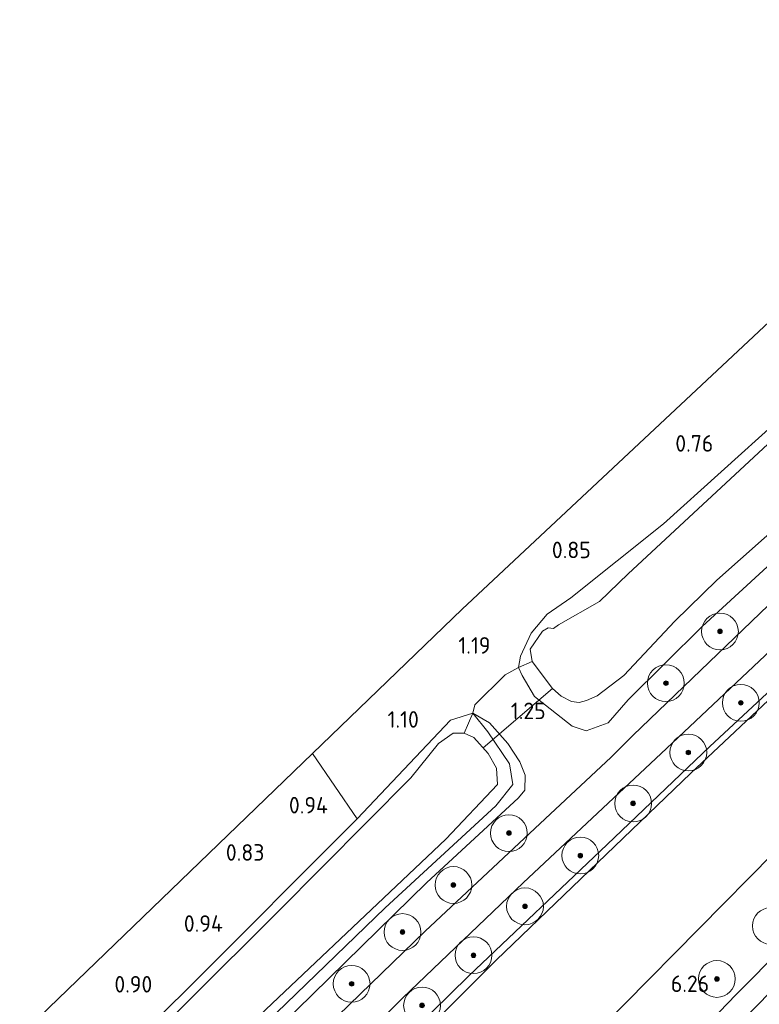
# Model space of a CAD drawing. Extents: x 130905 to 137824, y 412333 to 417928.
# Tile 163 of 256: x 133699 to 133780, y 415322 to 415429. Entities that reach past the tile are written whole.
import ezdxf
from ezdxf.enums import TextEntityAlignment as Align
from ezdxf.lldxf.tags import DXFTag

# ---------------------------------------------------------------- set-up
doc = ezdxf.new("R2010")
doc.units = 0
for name, color, linetype, lineweight in [('B-ME-GR-BOOM-S', 90, 'Continuous', 25), ('B-ME-GR-BOUWLAND_AKKERBOUW-GV', 80, 'Continuous', 13), ('B-ME-GR-GRAS-GV', 60, 'Continuous', 13), ('B-ME-GW-TALUD_KRUIN-G', 90, 'Continuous', 18), ('B-ME-GW-TALUD_TEEN-G', 90, 'Continuous', 18), ('B-ME-IE-TERREINAFSCHEIDING_DOORGANG-G', 210, 'Continuous', 18), ('B-ME-IE-TERREINAFSCHEIDING_KUNSTMATIG_HEKWERK-G', 20, 'IE-TERREINAFSCHEIDING-KUNSTMATIG', 18), ('B-ME-KG-GRENS_OPNAME-G', 210, 'KG-OPNAME', 18), ('B-ME-KW-KUNSTWERK_DUIKER-G', 170, 'Continuous', 18), ('B-ME-OG-WATER_SLOOT-G', 120, 'Continuous', 18), ('B-ME-OG-WATER_SLOOT-GV', 120, 'Continuous', 18), ('B-ME-VH-VERHARDING_ASFALT-GV', 252, 'Continuous', 18), ('B-ME-WH-WINTERBED-G', 150, 'WH-WINTERBED', 18), ('X-XX-AL-HOOGTELABEL-S', 7, 'Continuous', 25)]:
    doc.layers.add(name, color=color, linetype=linetype, lineweight=lineweight)
doc.styles.add('NLCS-ISO-ANNOTATIVE-T18', font='NLCS-ISO.ttf', dxfattribs={"height": 1.8})
doc.styles.get("Standard").update_dxf_attribs({"font": 'arial.ttf'})
doc.linetypes.add('IE-TERREINAFSCHEIDING-KUNSTMATIG', pattern='A,4,[82,NLCS.SHX,S=0.75,R=90,X=0,Y=0],4,-2', length=10)
tags = doc.linetypes.add('KG-OPNAME', pattern='A,5.5,-2,["O",Standard,S=1.8,R=0,X=-0.5,Y=-0.9],-2,5.5,-2,[5,NLCS.SHX,S=0.75,R=0,X=0,Y=0],-2', length=19).pattern_tags.tags
tags[6] = DXFTag(74, 10)
tags = doc.linetypes.add('WH-WINTERBED', pattern='A,6,-3.5,["WB",Standard,S=1.8,R=0,X=-1.5,Y=-0.9],-3.5,6,-3.5,6,-3.5,6,-3.5,6,-3.5', length=51).pattern_tags.tags
tags[6] = DXFTag(74, 10)

# ---------------------------------------------------------------- blocks, each defined once
blk = doc.blocks.new('SAL-HOOGTELABEL-SO')
at = {"color": 0, "linetype": 'ByBlock', "lineweight": -2, "style": 'NLCS-ISO-ANNOTATIVE-T18'}
blk.add_attdef('HOOGTE', text='', height=1.8, dxfattribs=at).set_placement((2.79, 0), align=Align.RIGHT)
blk = doc.blocks.new('SGR-BOOM_01-SO')
at = {"linetype": 'ByBlock', "lineweight": 18}
h = blk.add_hatch(color=0, dxfattribs=at)
h.dxf.hatch_style = 1
edge = h.paths.add_edge_path()
edge.add_arc((0, 0), 0.25, 0, 360)
at = {"color": 0, "linetype": 'ByBlock', "lineweight": 18}
for radius in [2, 0.25]:
    blk.add_circle((0, 0), radius, dxfattribs=at)

msp = doc.modelspace()

# ---------------------------------------------------------------- linework, layer by layer
at = {"layer": 'B-ME-GR-BOUWLAND_AKKERBOUW-GV'}
msp.add_polyline3d([(133689.002, 415295.641, 0.689), (133687.315, 415294.028, 0.583), (133680.023, 415297.55, 0.741), (133677.84, 415298.223, 0.85), (133731.102, 415349.59, 0.898), (133735.974, 415342.485, 0.837), (133717.583, 415324.077, 0.659), (133702.725, 415309.44, 0.691)], close=True, dxfattribs=at)
at = {"layer": 'B-ME-GR-GRAS-GV'}
for points in [[(133746.118, 415353.226, 1.146), (133735.974, 415342.485, 0.837), (133731.102, 415349.59, 0.898), (133747.401, 415365.31, 1.189), (133815.859, 415429.399, 0.775), (133821.243, 415421.861, 0.567), (133804.233, 415406.142, 0.644), (133788.107, 415391.533, 0.811), (133769.299, 415374.582, 0.853), (133759.221, 415366.526, 0.903), (133756.647, 415364.768, 0.903), (133754.913, 415362.682, 0.953), (133753.721, 415360.199, 1.14), (133753.521, 415358.963, 1.211), (133752.076, 415358.149, 1.211), (133748.772, 415354.894, 1.226), (133748.556, 415353.997, 1.226)], [(133757.857, 415363.603, -0.178), (133757.328, 415363.177, -0.178), (133756.748, 415363.263, -0.178), (133756.128, 415362.906, -0.178), (133754.783, 415360.952, -0.178), (133755.02, 415359.617, -0.178), (133753.521, 415358.963, 1.211), (133753.721, 415360.199, 1.14), (133754.913, 415362.682, 0.953), (133756.647, 415364.768, 0.903), (133759.221, 415366.526, 0.903), (133769.299, 415374.582, 0.853), (133788.107, 415391.533, 0.811), (133804.233, 415406.142, 0.644), (133821.243, 415421.861, 0.567), (133822.154, 415420.586, -0.178), (133810.15, 415409.722, -0.178), (133782.673, 415385.11, -0.178), (133765.46, 415369.12, -0.178), (133762.33, 415366.136, -0.178)], [(133751.082, 415327.135, 1.561), (133728.815, 415304.806, 1.518), (133728.006, 415305.659, 1.468), (133748.127, 415325.407, 1.506), (133763.159, 415339.714, 1.543), (133774.34, 415350.343, 1.543), (133791.361, 415366.21, 1.543), (133804.196, 415377.981, 1.456), (133820.339, 415392.799, 1.531), (133833.405, 415404.795, 1.518), (133834.008, 415403.991, 1.554), (133816.652, 415388.755, 1.538), (133790.882, 415364.976, 1.541), (133772.24, 415347.45, 1.587)], [(133748.899, 415306.001, 6.22), (133737.801, 415295.149, 6.248), (133735.426, 415297.593, 5.443), (133730.716, 415302.812, 2.668), (133728.815, 415304.806, 1.518), (133751.082, 415327.135, 1.561), (133772.24, 415347.45, 1.587), (133790.882, 415364.976, 1.541), (133816.652, 415388.755, 1.538), (133834.008, 415403.991, 1.554), (133841.064, 415394.111, 6.3), (133820.934, 415375.252, 6.402), (133801.082, 415356.997, 6.324), (133781.231, 415338.742, 6.246), (133765.065, 415322.371, 6.233)], [(133749.859, 415291.036, 6.242), (133745.711, 415286.847, 6.121), (133745.417, 415287.175, 6.121), (133743.867, 415288.7, 6.198), (133742.532, 415290.012, 6.265), (133737.801, 415295.149, 6.248), (133748.899, 415306.001, 6.22), (133765.065, 415322.371, 6.233), (133781.231, 415338.742, 6.246), (133801.082, 415356.997, 6.324), (133820.934, 415375.252, 6.402), (133841.064, 415394.111, 6.3), (133846.695, 415386.229, 6.389), (133832.289, 415373, 6.445), (133816.628, 415358.321, 6.282), (133800.968, 415343.642, 6.118), (133796.086, 415339.004, 6.103), (133775.798, 415318.485, 6.128), (133760.676, 415302.29, 6.214)], [(133760.367, 415292.972, 4.256), (133750.632, 415282.28, 4.331), (133745.711, 415286.847, 6.121), (133749.859, 415291.036, 6.242), (133760.676, 415302.29, 6.214), (133775.798, 415318.485, 6.128), (133796.086, 415339.004, 6.103), (133800.968, 415343.642, 6.118), (133816.628, 415358.321, 6.282), (133832.289, 415373, 6.445), (133846.695, 415386.229, 6.389), (133850.209, 415381.397, 4.318), (133828.548, 415361.554, 4.168), (133807.27, 415339.519, 3.618), (133788.224, 415321.113, 3.756), (133772.89, 415305.328, 4.043)]]:
    msp.add_polyline3d(points, close=True, dxfattribs=at)
for points in [[(133725.336, 415307.518, 1.405), (133740.931, 415323.039, 1.385), (133754.014, 415335.517, 1.413), (133769.6, 415350.133, 1.438), (133786.636, 415366.192, 1.453), (133803.367, 415381.802, 1.414), (133831.442, 415407.582, 1.405), (133832.705, 415405.814, 1.495), (133833.405, 415404.795, 1.518), (133820.339, 415392.799, 1.531), (133804.196, 415377.981, 1.456), (133791.361, 415366.21, 1.543), (133774.34, 415350.343, 1.543), (133763.159, 415339.714, 1.543), (133748.127, 415325.407, 1.506), (133728.006, 415305.659, 1.468)], [(133784.117, 415373.171, 1.389), (133773.475, 415363.409, 1.447), (133765.427, 415355.44, 1.339), (133763.273, 415352.926, 1.207), (133760.871, 415352.079, 1.194), (133759.338, 415352.588, 1.232), (133755.249, 415355.8, 1.218), (133753.903, 415358.088, 1.214), (133753.521, 415358.963, 1.211), (133755.02, 415359.617, -0.178), (133757.214, 415356.676, -0.178), (133758.152, 415355.85, -0.178), (133759.279, 415355.249, -0.178), (133760.098, 415355.136, -0.178), (133760.921, 415355.366, -0.178), (133762.055, 415355.887, -0.178), (133764.976, 415358.096, -0.178), (133770.528, 415363.986, -0.178), (133775.094, 415368.465, -0.178), (133785.368, 415377.578, -0.178)], [(133725.854, 415318.243, 1.321), (133743.509, 415335.526, 1.316), (133753.516, 415344.759, 1.311), (133754.196, 415345.621, 1.285), (133754.227, 415347.226, 1.235), (133753.679, 415348.682, 1.191), (133752.349, 415350.703, 1.175), (133750.353, 415352.941, 1.161), (133748.556, 415353.997, 1.226), (133748.772, 415354.894, 1.226), (133752.076, 415358.149, 1.211), (133753.521, 415358.963, 1.211), (133753.903, 415358.088, 1.214), (133755.249, 415355.8, 1.218), (133759.338, 415352.588, 1.232), (133760.871, 415352.079, 1.194), (133763.273, 415352.926, 1.207), (133765.427, 415355.44, 1.339), (133773.475, 415363.409, 1.447), (133784.117, 415373.171, 1.389)], [(133785.297, 415370.16, 1.388), (133765.938, 415351.554, 1.405), (133763.61, 415349.196, 1.423), (133756.427, 415342.498, 1.431), (133743.353, 415330.282, 1.406), (133733.908, 415321.101, 1.343)], [(133702.725, 415309.44, 0.691), (133717.583, 415324.077, 0.659), (133735.974, 415342.485, 0.837), (133746.118, 415353.226, 1.146), (133748.556, 415353.997, 1.226), (133747.621, 415351.8, -0.176), (133746.398, 415351.801, -0.176), (133744.819, 415350.695, -0.176), (133741.808, 415346.96, -0.176), (133727.358, 415332.371, -0.176), (133707.951, 415313.067, -0.176)], [(133720.64, 415316.636, -0.176), (133745.617, 415340.266, -0.176), (133751.226, 415346.213, -0.176), (133751.137, 415347.996, -0.176), (133750.226, 415349.604, -0.176), (133748.655, 415351.328, -0.176), (133747.621, 415351.8, -0.176), (133748.556, 415353.997, 1.226), (133750.194, 415351.96, 0.976), (133752.544, 415348.456, 0.789), (133752.893, 415346.219, 0.639), (133751.042, 415343.906, 0.489), (133739.034, 415332.819, 0.576), (133717.519, 415312.027, 0.601)], [(133717.519, 415312.027, 0.601), (133739.034, 415332.819, 0.576), (133751.042, 415343.906, 0.489), (133752.893, 415346.219, 0.639), (133752.544, 415348.456, 0.789), (133750.194, 415351.96, 0.976), (133748.556, 415353.997, 1.226), (133750.353, 415352.941, 1.161), (133752.349, 415350.703, 1.175), (133753.679, 415348.682, 1.191), (133754.227, 415347.226, 1.235), (133754.196, 415345.621, 1.285), (133753.516, 415344.759, 1.311), (133743.509, 415335.526, 1.316), (133725.854, 415318.243, 1.321)]]:
    msp.add_polyline3d(points, dxfattribs=at)
at = {"layer": 'B-ME-GW-TALUD_KRUIN-G'}
for points in [[(133841.064, 415394.111, 6.3), (133820.934, 415375.252, 6.402), (133801.082, 415356.997, 6.324), (133781.231, 415338.742, 6.246), (133765.065, 415322.371, 6.233), (133748.899, 415306.001, 6.22), (133737.801, 415295.149, 6.248), (133736.075, 415293.642, 6.229), (133713.445, 415269.471, 6.407), (133708.45, 415264.262, 6.369), (133693.084, 415247.575, 6.365), (133677.718, 415230.888, 6.361), (133656.165, 415208.05, 6.285), (133633.546, 415182.305, 6.25), (133626.372, 415172.938, 6.229), (133620.132, 415165.809, 6.242), (133611.155, 415156.419, 6.217), (133599.429, 415142.475, 6.326)], [(133606.048, 415133.076, 6.265), (133610.277, 415138.09, 6.279), (133621.919, 415151.464, 6.353), (133628.335, 415158.311, 6.299), (133632.23, 415163.135, 6.281), (133649.863, 415183.292, 6.25), (133663.416, 415199.008, 6.316), (133681.034, 415218.514, 6.339), (133697.595, 415236.229, 6.31), (133722.743, 415263.189, 6.225), (133737.652, 415278.315, 6.203), (133745.711, 415286.847, 6.121), (133749.859, 415291.036, 6.242), (133760.676, 415302.29, 6.214), (133775.798, 415318.485, 6.128), (133796.086, 415339.004, 6.103), (133800.968, 415343.642, 6.118), (133816.628, 415358.321, 6.282), (133832.289, 415373, 6.445), (133846.695, 415386.229, 6.389)], [(133748.556, 415353.997, 1.226), (133750.353, 415352.941, 1.161), (133752.349, 415350.703, 1.175), (133753.679, 415348.682, 1.191), (133754.227, 415347.226, 1.235), (133754.196, 415345.621, 1.285), (133753.516, 415344.759, 1.311), (133743.509, 415335.526, 1.316), (133725.854, 415318.243, 1.321), (133710.305, 415302.625, 1.357), (133695.316, 415287.614, 1.378), (133688.718, 415280.662, 1.336), (133679.526, 415271.059, 1.364), (133664.121, 415254.901, 1.481), (133654.679, 415244.738, 1.469), (133638.573, 415227.382, 1.474), (133632.572, 415221.104, 1.464), (133621.214, 415208.209, 1.397), (133618.58, 415205.83, 1.232), (133613.913, 415200.764, 1.314), (133602.515, 415187.926, 1.357), (133590.882, 415174.538, 1.413), (133583.241, 415165.464, 1.349)]]:
    msp.add_polyline3d(points, dxfattribs=at)
at = {"layer": 'B-ME-GW-TALUD_TEEN-G'}
msp.add_polyline3d([(133590.369, 415155.341, 1.288), (133594.942, 415160.812, 1.293), (133601.356, 415168.624, 1.355), (133605.009, 415172.518, 1.354), (133608.47, 415176.81, 1.245), (133610.105, 415178.447, 1.347), (133622.939, 415192.869, 1.352), (133641.073, 415212.799, 1.45), (133662.245, 415236.333, 1.613), (133682.178, 415257.267, 1.606), (133704.801, 415280.533, 1.516), (133728.815, 415304.806, 1.518), (133751.082, 415327.135, 1.561), (133772.24, 415347.45, 1.587), (133790.882, 415364.976, 1.541), (133816.652, 415388.755, 1.538), (133834.008, 415403.991, 1.554)], dxfattribs=at)
at = {"layer": 'B-ME-IE-TERREINAFSCHEIDING_DOORGANG-G'}
msp.add_polyline3d([(133752.076, 415358.149, 1.211), (133748.772, 415354.894, 1.226)], dxfattribs=at)
at = {"layer": 'B-ME-IE-TERREINAFSCHEIDING_KUNSTMATIG_HEKWERK-G'}
for points in [[(133735.426, 415297.593, 5.443), (133730.716, 415302.812, 2.668), (133728.815, 415304.806, 1.518), (133728.006, 415305.659, 1.468), (133748.127, 415325.407, 1.506), (133763.159, 415339.714, 1.543), (133774.34, 415350.343, 1.543), (133791.361, 415366.21, 1.543), (133804.196, 415377.981, 1.456), (133820.339, 415392.799, 1.531), (133833.405, 415404.795, 1.518)], [(133752.076, 415358.149, 1.211), (133753.521, 415358.963, 1.211), (133755.02, 415359.617, -0.178)], [(133748.772, 415354.894, 1.226), (133748.556, 415353.997, 1.226), (133747.621, 415351.8, -0.176)], [(133731.102, 415349.59, 0.898), (133735.974, 415342.485, 0.837)]]:
    msp.add_polyline3d(points, dxfattribs=at)
at = {"layer": 'B-ME-KG-GRENS_OPNAME-G'}
msp.add_polyline3d([(133815.859, 415429.399, 0.775), (133747.401, 415365.31, 1.189), (133731.102, 415349.59, 0.898), (133677.84, 415298.223, 0.85), (133673.824, 415298.834, -0.176), (133673.58, 415297.427, -0.176), (133673.066, 415294.466, -0.176), (133673.941, 415294.463, -0.176), (133672.573, 415293.144, 0.695), (133665.076, 415285.913, 0.765), (133583.417, 415195.446, 0.828), (133571.845, 415181.647, 0.75)], dxfattribs=at)
at = {"layer": 'B-ME-KW-KUNSTWERK_DUIKER-G'}
msp.add_polyline3d([(133749.667, 415350.217, -0.176), (133757.214, 415356.676, -0.178)], dxfattribs=at)
at = {"layer": 'B-ME-OG-WATER_SLOOT-G'}
for points in [[(133827.595, 415412.968, 1.53), (133814.132, 415400.758, 1.443), (133798.987, 415387.008, 1.434), (133791.018, 415379.844, 1.431), (133784.117, 415373.171, 1.389), (133773.475, 415363.409, 1.447), (133765.427, 415355.44, 1.339), (133763.273, 415352.926, 1.207), (133760.871, 415352.079, 1.194), (133759.338, 415352.588, 1.232), (133755.249, 415355.8, 1.218), (133753.903, 415358.088, 1.214), (133753.521, 415358.963, 1.211)], [(133788.107, 415391.533, 0.811), (133769.299, 415374.582, 0.853), (133759.221, 415366.526, 0.903), (133756.647, 415364.768, 0.903), (133754.913, 415362.682, 0.953), (133753.721, 415360.199, 1.14), (133753.521, 415358.963, 1.211)], [(133677.84, 415298.223, 0.85), (133680.023, 415297.55, 0.741), (133687.315, 415294.028, 0.583), (133689.002, 415295.641, 0.689), (133702.725, 415309.44, 0.691), (133717.583, 415324.077, 0.659), (133735.974, 415342.485, 0.837), (133746.118, 415353.226, 1.146), (133748.556, 415353.997, 1.226), (133750.194, 415351.96, 0.976), (133752.544, 415348.456, 0.789), (133752.893, 415346.219, 0.639), (133751.042, 415343.906, 0.489), (133739.034, 415332.819, 0.576), (133717.519, 415312.027, 0.601), (133696.593, 415290.898, 0.539), (133689.925, 415284.155, 0.551), (133677.663, 415271.84, 0.589), (133663.012, 415256.046, 0.614), (133648.87, 415240.952, 0.539), (133637.66, 415228.921, 0.576), (133616.678, 415206.024, 0.326), (133600.979, 415188.509, 0.364), (133582.05, 415167.135, 0.518)]]:
    msp.add_polyline3d(points, dxfattribs=at)
at = {"layer": 'B-ME-OG-WATER_SLOOT-GV'}
for points in [[(133785.368, 415377.578, -0.178), (133775.094, 415368.465, -0.178), (133770.528, 415363.986, -0.178), (133764.976, 415358.096, -0.178), (133762.055, 415355.887, -0.178), (133760.921, 415355.366, -0.178), (133760.098, 415355.136, -0.178), (133759.279, 415355.249, -0.178), (133758.152, 415355.85, -0.178), (133757.214, 415356.676, -0.178), (133755.02, 415359.617, -0.178), (133754.783, 415360.952, -0.178), (133756.128, 415362.906, -0.178), (133756.748, 415363.263, -0.178), (133757.328, 415363.177, -0.178), (133757.857, 415363.603, -0.178), (133762.33, 415366.136, -0.178), (133765.46, 415369.12, -0.178), (133782.673, 415385.11, -0.178)], [(133707.951, 415313.067, -0.176), (133727.358, 415332.371, -0.176), (133741.808, 415346.96, -0.176), (133744.819, 415350.695, -0.176), (133746.398, 415351.801, -0.176), (133747.621, 415351.8, -0.176), (133748.655, 415351.328, -0.176), (133750.226, 415349.604, -0.176), (133751.137, 415347.996, -0.176), (133751.226, 415346.213, -0.176), (133745.617, 415340.266, -0.176), (133720.64, 415316.636, -0.176)]]:
    msp.add_polyline3d(points, dxfattribs=at)
at = {"layer": 'B-ME-VH-VERHARDING_ASFALT-GV'}
msp.add_polyline3d([(133733.908, 415321.101, 1.343), (133743.353, 415330.282, 1.406), (133756.427, 415342.498, 1.431), (133763.61, 415349.196, 1.423), (133765.938, 415351.554, 1.405), (133785.297, 415370.16, 1.388), (133805.437, 415388.906, 1.451), (133829.341, 415410.524, 1.469), (133831.442, 415407.582, 1.405), (133803.367, 415381.802, 1.414), (133786.636, 415366.192, 1.453), (133769.6, 415350.133, 1.438), (133754.014, 415335.517, 1.413), (133740.931, 415323.039, 1.385), (133725.336, 415307.518, 1.405)], dxfattribs=at)
at = {"layer": 'B-ME-WH-WINTERBED-G'}
msp.add_polyline3d([(133845.425, 415388.006, 6.423), (133826.751, 415371.255, 6.264), (133808.077, 415354.505, 6.105), (133777.178, 415323.402, 6.072), (133760.522, 415306.051, 6.135), (133743.867, 415288.7, 6.198), (133725.077, 415268.927, 6.288), (133706.288, 415249.154, 6.378), (133686.099, 415227.418, 6.396), (133665.911, 415205.683, 6.414), (133646.156, 415182.839, 6.372), (133626.401, 415159.995, 6.33), (133604.599, 415135.132, 6.358)], dxfattribs=at)

# ---------------------------------------------------------------- block references
at = {"layer": 'B-ME-GR-BOOM-S'}
for p in [(133775.427, 415362.873, 1.33), (133769.548, 415357.249, 1.306), (133777.69, 415355.11, 1.38), (133771.985, 415349.711, 1.33), (133765.981, 415344.168, 1.393), (133752.478, 415340.941, 1.524), (133760.239, 415338.497, 1.368), (133746.439, 415335.296, 1.524), (133754.224, 415332.976, 1.356), (133780.961, 415330.84, 6.13), (133740.908, 415330.18, 1.486), (133748.622, 415327.656, 1.318), (133735.371, 415324.551, 1.498), (133775.091, 415325.079, 6.13), (133743.03, 415322.199, 1.456)]:
    msp.add_blockref('SGR-BOOM_01-SO', p, dxfattribs=at)
at = {"layer": 'X-XX-AL-HOOGTELABEL-S'}
for p, values in [((133771.908, 415382.42, 0.762), {'HOOGTE': '0.76'}), ((133758.584, 415370.837, 0.849), {'HOOGTE': '0.85'}), ((133747.679, 415360.454, 1.187), {'HOOGTE': '1.19'}), ((133739.89, 415352.403, 1.099), {'HOOGTE': '1.10'}), ((133753.681, 415353.334, 1.25), {'HOOGTE': '1.25'}), ((133730, 415343.079, 0.937), {'HOOGTE': '0.94'}), ((133723.093, 415337.936, 0.825), {'HOOGTE': '0.83'}), ((133718.575, 415330.207, 0.937), {'HOOGTE': '0.94'}), ((133710.906, 415323.602, 0.899), {'HOOGTE': '0.90'}), ((133771.463, 415323.658, 6.262), {'HOOGTE': '6.26'})]:
    msp.add_blockref('SAL-HOOGTELABEL-SO', p, dxfattribs=at).add_auto_attribs(values)

doc.saveas('drawing.dxf')
